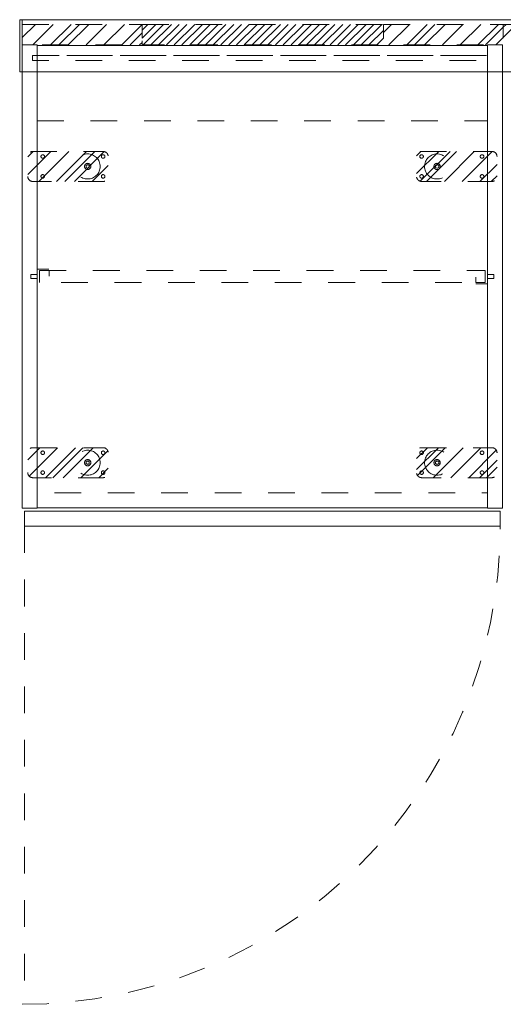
# Model space of a CAD drawing. Header units: inches. Extents: x -467 to -298, y -222 to 20.
# Tile 2 of 57: x -431 to -406, y -29 to 20. Entities that reach past the tile are written whole.
import ezdxf

# ---------------------------------------------------------------- set-up
doc = ezdxf.new("R2010")
doc.units = ezdxf.units.IN
doc.header["$LTSCALE"] = 32
doc.header["$MEASUREMENT"] = 0
doc.linetypes.add('Dash Style-1', pattern=[0.083328, 0.041656, -0.041672])
for name, color, linetype, lineweight in [('DashLine', 7, 'Dash Style-1', 13), ('DashLineFill', 7, 'Dash Style-1', 13), ('Drawing', 7, 'Continuous', 18), ('None', 7, 'Continuous', 18), ('SolidLine', 7, 'Continuous', 15), ('TFL_1', 7, 'Continuous', 13)]:
    doc.layers.add(name, color=color, linetype=linetype, lineweight=lineweight)
doc.layers.add('Electrical', color=1, linetype='Dash Style-1', lineweight=15, true_color=0xff0000)
pattern_1 = [(45, (0, 0), (-0.3333333, -0.7222222), [])]
pattern_2 = [(45, (0, 0), (-1.61302, 1.93572), []), (45, (-1.0608, 1.0608), (-0.472346, 0.416761), [])]

# ---------------------------------------------------------------- blocks, each defined once
blk = doc.blocks.new('Group')
at = {"layer": 'DashLineFill', "linetype": 'Continuous', "lineweight": 13}
h = blk.add_hatch(dxfattribs=at)
h.set_pattern_fill('Steel', color=253, style=0, pattern_type=2)
h.set_pattern_definition(pattern_2)
h.paths.add_polyline_path([(0, 0), (5.984, 0), (5.984, -1.024), (0, -1.024)])
h = blk.add_hatch(dxfattribs=at)
h.set_pattern_fill('Steel', color=253, style=0, pattern_type=2)
h.set_pattern_definition(pattern_2)
h.paths.add_polyline_path([(18.031, 0), (24.016, 0), (24.016, -1.024), (18.031, -1.024)])
at = {"layer": 'Electrical', "linetype": 'Continuous', "lineweight": 5, "true_color": 0xdd0000}
h = blk.add_hatch(dxfattribs=at)
h.set_pattern_fill('ElectricalHatch', color=12, style=0, pattern_type=2)
h.set_pattern_definition(pattern_1)
h.paths.add_polyline_path([(5.984, 0), (18.031, 0), (18.031, -1.024), (5.984, -1.024)])
at = {"layer": 'DashLineFill', "flags": 128}
for points in [[(0, 0), (5.984, 0), (5.984, -1.024), (0, -1.024)], [(18.031, 0), (24.016, 0), (24.016, -1.024), (18.031, -1.024)]]:
    blk.add_lwpolyline(points, close=True, dxfattribs=at)
at = {"layer": 'Electrical', "flags": 128}
blk.add_lwpolyline([(5.984, 0), (18.031, 0), (18.031, -1.024), (5.984, -1.024)], close=True, dxfattribs=at)
blk = doc.blocks.new('Group-1')
at = {"layer": 'DashLineFill', "linetype": 'Continuous', "lineweight": 13}
h = blk.add_hatch(dxfattribs=at)
h.set_pattern_fill('Steel', color=253, style=0, pattern_type=2)
h.set_pattern_definition(pattern_2)
h.paths.add_polyline_path([(24.016, 0), (30, 0), (30, -1.024), (24.016, -1.024)])
h = blk.add_hatch(dxfattribs=at)
h.set_pattern_fill('Steel', color=253, style=0, pattern_type=2)
h.set_pattern_definition(pattern_2)
h.paths.add_polyline_path([(54.016, 0), (60, 0), (60, -1.024), (54.016, -1.024)])
at = {"layer": 'Electrical', "linetype": 'Continuous', "lineweight": 5, "true_color": 0xdd0000}
h = blk.add_hatch(dxfattribs=at)
h.set_pattern_fill('ElectricalHatch', color=12, style=0, pattern_type=2)
h.set_pattern_definition(pattern_1)
h.paths.add_polyline_path([(30, 0), (54.016, 0), (54.016, -1.024), (30, -1.024)])
at = {"layer": 'DashLineFill', "flags": 128}
for points in [[(24.016, 0), (30, 0), (30, -1.024), (24.016, -1.024)], [(54.016, 0), (60, 0), (60, -1.024), (54.016, -1.024)]]:
    blk.add_lwpolyline(points, close=True, dxfattribs=at)
at = {"layer": 'Electrical', "flags": 128}
blk.add_lwpolyline([(30, 0), (54.016, 0), (54.016, -1.024), (30, -1.024)], close=True, dxfattribs=at)
blk = doc.blocks.new('Group-4')
at = {"layer": 'SolidLine', "flags": 128}
for points in [[(-0.126, 0.236), (0, 0.236), (0, -2.362), (-0.126, -2.362)], [(0, 0.236), (66, 0.236), (66, -2.362), (0, -2.362)]]:
    blk.add_lwpolyline(points, close=True, dxfattribs=at)
at = {"layer": 'None'}
for name in ['Group', 'Group-1']:
    blk.add_blockref(name, (0, 0), dxfattribs=at)
blk = doc.blocks.new('SL Wall Panel (2D)')
at = {"layer": 'None'}
blk.add_blockref('Group-4', (0, 0), dxfattribs=at)
at = {"layer": 'Drawing', "color": 0, "flags": 1}
for tag in ['Catalog', 'Option1', 'Option2', 'Option3', 'Option4', 'Option5', 'Option6', 'Option7', 'Option8', 'Option9', 'Option10', 'Option11', 'Option12', 'Custom', 'Tag', 'FinishGroup', 'Discount', 'Item1', 'Item2', 'Item3', 'Item4', 'Item5', 'Item6', 'Item7', 'Item8', 'Item9', 'Item10', 'Item11', 'Item12', 'Item13', 'Item14', 'Item15', 'Item16', 'Item17', 'Item18', 'Item19', 'Item20', 'Item21', 'Item22', 'Item23', 'Item24', 'Item25']:
    blk.add_attdef(tag, (-106.995, -208.071), '', height=0.00709, dxfattribs=at)
blk = doc.blocks.new('1BP8DW-Leveler (2D)')
at = {"layer": 'DashLine', "flags": 128}
for points in [[(0.625, 0), (0.622, -0.061), (0.613, -0.122), (0.598, -0.181), (0.577, -0.239), (0.551, -0.295), (0.52, -0.347), (0.483, -0.396), (0.442, -0.442), (0.396, -0.483), (0.347, -0.52), (0.295, -0.551), (0.239, -0.577), (0.181, -0.598), (0.122, -0.613), (0.061, -0.622), (0, -0.625), (-0.061, -0.622), (-0.122, -0.613), (-0.181, -0.598), (-0.239, -0.577), (-0.295, -0.551), (-0.347, -0.52), (-0.396, -0.483), (-0.442, -0.442), (-0.483, -0.396), (-0.52, -0.347), (-0.551, -0.295), (-0.577, -0.239), (-0.598, -0.181), (-0.613, -0.122), (-0.622, -0.061), (-0.625, 0), (-0.622, 0.061), (-0.613, 0.122), (-0.598, 0.181), (-0.577, 0.239), (-0.551, 0.295), (-0.52, 0.347), (-0.483, 0.396), (-0.442, 0.442), (-0.396, 0.483), (-0.347, 0.52), (-0.295, 0.551), (-0.239, 0.577), (-0.181, 0.598), (-0.122, 0.613), (-0.061, 0.622), (0, 0.625), (0.061, 0.622), (0.122, 0.613), (0.181, 0.598), (0.239, 0.577), (0.295, 0.551), (0.347, 0.52), (0.396, 0.483), (0.442, 0.442), (0.483, 0.396), (0.52, 0.347), (0.551, 0.295), (0.577, 0.239), (0.598, 0.181), (0.613, 0.122), (0.622, 0.061)], [(0, 0.156), (0.015, 0.155), (0.03, 0.153), (0.045, 0.15), (0.06, 0.144), (0.074, 0.138), (0.087, 0.13), (0.099, 0.121), (0.11, 0.11), (0.121, 0.099), (0.13, 0.087), (0.138, 0.074), (0.144, 0.06), (0.15, 0.045), (0.153, 0.03), (0.155, 0.015), (0.156, 0), (0.155, -0.015), (0.153, -0.03), (0.15, -0.045), (0.144, -0.06), (0.138, -0.074), (0.13, -0.087), (0.121, -0.099), (0.11, -0.11), (0.099, -0.121), (0.087, -0.13), (0.074, -0.138), (0.06, -0.144), (0.045, -0.15), (0.03, -0.153), (0.015, -0.155), (0, -0.156), (-0.015, -0.155), (-0.03, -0.153), (-0.045, -0.15), (-0.06, -0.144), (-0.074, -0.138), (-0.087, -0.13), (-0.099, -0.121), (-0.11, -0.11), (-0.121, -0.099), (-0.13, -0.087), (-0.138, -0.074), (-0.144, -0.06), (-0.15, -0.045), (-0.153, -0.03), (-0.155, -0.015), (-0.156, 0), (-0.155, 0.015), (-0.153, 0.03), (-0.15, 0.045), (-0.144, 0.06), (-0.138, 0.074), (-0.13, 0.087), (-0.121, 0.099), (-0.11, 0.11), (-0.099, 0.121), (-0.087, 0.13), (-0.074, 0.138), (-0.06, 0.144), (-0.045, 0.15), (-0.03, 0.153), (-0.015, 0.155)], [(0, 0.094), (-0.081, 0.047), (-0.081, -0.047), (0, -0.094), (0.081, -0.047), (0.081, 0.047)]]:
    blk.add_lwpolyline(points, close=True, dxfattribs=at)
blk = doc.blocks.new('Slate-LSVS-Leveler (2D)')
at = {"layer": 'DashLineFill', "linetype": 'Continuous', "lineweight": 13}
h = blk.add_hatch(dxfattribs=at)
h.set_pattern_fill('Steel', color=253, style=0, pattern_type=2)
h.set_pattern_definition(pattern_2)
edge = h.paths.add_edge_path()
edge.add_arc((-2.74, -0.496), 0.252, 180, 270)
edge.add_line((-2.74, -0.748), (0.772, -0.748))
edge.add_arc((0.772, -0.496), 0.252, 270, 360)
edge.add_line((1.024, -0.496), (1.024, 0.496))
edge.add_arc((0.772, 0.496), 0.252, 0, 90)
edge.add_line((0.772, 0.748), (-2.74, 0.748))
edge.add_arc((-2.74, 0.496), 0.252, 90, 180)
edge.add_line((-2.992, 0.496), (-2.992, -0.496))
at = {"layer": 'DashLineFill', "flags": 128}
blk.add_lwpolyline([(-2.992, -0.496, 0.414214), (-2.74, -0.748), (0.772, -0.748, 0.414214), (1.024, -0.496), (1.024, 0.496, 0.414214), (0.772, 0.748), (-2.74, 0.748, 0.414214), (-2.992, 0.496)], format="xyb", close=True, dxfattribs=at)
at = {"layer": 'SolidLine', "flags": 128}
for points in [[(-2.244, 0.585), (-2.235, 0.584), (-2.227, 0.583), (-2.218, 0.581), (-2.21, 0.578), (-2.202, 0.574), (-2.195, 0.57), (-2.188, 0.565), (-2.181, 0.559), (-2.176, 0.552), (-2.17, 0.545), (-2.166, 0.538), (-2.162, 0.53), (-2.159, 0.522), (-2.157, 0.513), (-2.156, 0.505), (-2.156, 0.496), (-2.156, 0.487), (-2.157, 0.479), (-2.159, 0.47), (-2.162, 0.462), (-2.166, 0.454), (-2.17, 0.447), (-2.176, 0.44), (-2.181, 0.433), (-2.188, 0.428), (-2.195, 0.422), (-2.202, 0.418), (-2.21, 0.414), (-2.218, 0.411), (-2.227, 0.409), (-2.235, 0.408), (-2.244, 0.407), (-2.253, 0.408), (-2.261, 0.409), (-2.27, 0.411), (-2.278, 0.414), (-2.286, 0.418), (-2.293, 0.422), (-2.3, 0.428), (-2.307, 0.433), (-2.313, 0.44), (-2.318, 0.447), (-2.322, 0.454), (-2.326, 0.462), (-2.329, 0.47), (-2.331, 0.479), (-2.332, 0.487), (-2.333, 0.496), (-2.332, 0.505), (-2.331, 0.513), (-2.329, 0.522), (-2.326, 0.53), (-2.322, 0.538), (-2.318, 0.545), (-2.313, 0.552), (-2.307, 0.559), (-2.3, 0.565), (-2.293, 0.57), (-2.286, 0.574), (-2.278, 0.578), (-2.27, 0.581), (-2.261, 0.583), (-2.253, 0.584)], [(0.772, 0.585), (0.78, 0.584), (0.789, 0.583), (0.797, 0.581), (0.806, 0.578), (0.813, 0.574), (0.821, 0.57), (0.828, 0.565), (0.834, 0.559), (0.84, 0.552), (0.845, 0.545), (0.85, 0.538), (0.853, 0.53), (0.856, 0.522), (0.859, 0.513), (0.86, 0.505), (0.86, 0.496), (0.86, 0.487), (0.859, 0.479), (0.856, 0.47), (0.853, 0.462), (0.85, 0.454), (0.845, 0.447), (0.84, 0.44), (0.834, 0.433), (0.828, 0.428), (0.821, 0.422), (0.813, 0.418), (0.806, 0.414), (0.797, 0.411), (0.789, 0.409), (0.78, 0.408), (0.772, 0.407), (0.763, 0.408), (0.754, 0.409), (0.746, 0.411), (0.738, 0.414), (0.73, 0.418), (0.722, 0.422), (0.715, 0.428), (0.709, 0.433), (0.703, 0.44), (0.698, 0.447), (0.694, 0.454), (0.69, 0.462), (0.687, 0.47), (0.685, 0.479), (0.683, 0.487), (0.683, 0.496), (0.683, 0.505), (0.685, 0.513), (0.687, 0.522), (0.69, 0.53), (0.694, 0.538), (0.698, 0.545), (0.703, 0.552), (0.709, 0.559), (0.715, 0.565), (0.722, 0.57), (0.73, 0.574), (0.738, 0.578), (0.746, 0.581), (0.754, 0.583), (0.763, 0.584)], [(-2.244, -0.407), (-2.235, -0.408), (-2.227, -0.409), (-2.218, -0.411), (-2.21, -0.414), (-2.202, -0.418), (-2.195, -0.422), (-2.188, -0.428), (-2.181, -0.433), (-2.176, -0.44), (-2.17, -0.447), (-2.166, -0.454), (-2.162, -0.462), (-2.159, -0.47), (-2.157, -0.479), (-2.156, -0.487), (-2.156, -0.496), (-2.156, -0.505), (-2.157, -0.513), (-2.159, -0.522), (-2.162, -0.53), (-2.166, -0.538), (-2.17, -0.545), (-2.176, -0.552), (-2.181, -0.559), (-2.188, -0.565), (-2.195, -0.57), (-2.202, -0.574), (-2.21, -0.578), (-2.218, -0.581), (-2.227, -0.583), (-2.235, -0.584), (-2.244, -0.585), (-2.253, -0.584), (-2.261, -0.583), (-2.27, -0.581), (-2.278, -0.578), (-2.286, -0.574), (-2.293, -0.57), (-2.3, -0.565), (-2.307, -0.559), (-2.313, -0.552), (-2.318, -0.545), (-2.322, -0.538), (-2.326, -0.53), (-2.329, -0.522), (-2.331, -0.513), (-2.332, -0.505), (-2.333, -0.496), (-2.332, -0.487), (-2.331, -0.479), (-2.329, -0.47), (-2.326, -0.462), (-2.322, -0.454), (-2.318, -0.447), (-2.313, -0.44), (-2.307, -0.433), (-2.3, -0.428), (-2.293, -0.422), (-2.286, -0.418), (-2.278, -0.414), (-2.27, -0.411), (-2.261, -0.409), (-2.253, -0.408)], [(0.772, -0.407), (0.78, -0.408), (0.789, -0.409), (0.797, -0.411), (0.806, -0.414), (0.813, -0.418), (0.821, -0.422), (0.828, -0.428), (0.834, -0.433), (0.84, -0.44), (0.845, -0.447), (0.85, -0.454), (0.853, -0.462), (0.856, -0.47), (0.859, -0.479), (0.86, -0.487), (0.86, -0.496), (0.86, -0.505), (0.859, -0.513), (0.856, -0.522), (0.853, -0.53), (0.85, -0.538), (0.845, -0.545), (0.84, -0.552), (0.834, -0.559), (0.828, -0.565), (0.821, -0.57), (0.813, -0.574), (0.806, -0.578), (0.797, -0.581), (0.789, -0.583), (0.78, -0.584), (0.772, -0.585), (0.763, -0.584), (0.754, -0.583), (0.746, -0.581), (0.738, -0.578), (0.73, -0.574), (0.722, -0.57), (0.715, -0.565), (0.709, -0.559), (0.703, -0.552), (0.698, -0.545), (0.694, -0.538), (0.69, -0.53), (0.687, -0.522), (0.685, -0.513), (0.683, -0.505), (0.683, -0.496), (0.683, -0.487), (0.685, -0.479), (0.687, -0.47), (0.69, -0.462), (0.694, -0.454), (0.698, -0.447), (0.703, -0.44), (0.709, -0.433), (0.715, -0.428), (0.722, -0.422), (0.73, -0.418), (0.738, -0.414), (0.746, -0.411), (0.754, -0.409), (0.763, -0.408)]]:
    blk.add_lwpolyline(points, close=True, dxfattribs=at)
at = {"layer": 'DashLine', "color": 7}
blk.add_blockref('1BP8DW-Leveler (2D)', (0, 0), dxfattribs=at)
blk = doc.blocks.new('SlateCoatRodBracket (2D)')
at = {"layer": 'DashLine', "flags": 128}
for points in [[(-0.315, -0.098), (-0.315, 0.098), (0, 0.098), (0, -0.098)], [(0, -0.374), (0, 0.374), (0.591, 0.374), (0.591, -0.374)], [(0.118, -0.295), (0.118, 0.295), (0.591, 0.295), (0.591, -0.295)]]:
    blk.add_lwpolyline(points, close=True, dxfattribs=at)
blk = doc.blocks.new('Group-5')
at = {"layer": 'DashLine'}
blk.add_line((0.118, -24.016), (0.118, -47.756), dxfattribs=at)
at = {"layer": 'DashLine', "flags": 128}
for points in [[(0.748, -0.02), (23.228, -0.02), (23.228, -0.531), (0.748, -0.531)], [(0.512, -0.531), (23.465, -0.531), (23.465, -0.768), (0.512, -0.768)], [(0.748, -3.78), (23.228, -3.78), (23.228, -22.343), (0.748, -22.343)], [(0.866, -11.26), (23.11, -11.26), (23.11, -11.85), (0.866, -11.85)]]:
    blk.add_lwpolyline(points, close=True, dxfattribs=at)
at = {"layer": 'DashLine'}
blk.add_arc((0, -24.016), 23.858, 270, 0, dxfattribs=at)
at = {"layer": 'SolidLine', "flags": 128}
for points in [[(0, 0), (0.748, 0), (0.748, -23.11), (0, -23.11)], [(23.228, 0), (23.976, 0), (23.976, -23.11), (23.228, -23.11)], [(0.748, -0.02), (23.228, -0.02), (23.228, -23.091), (0.748, -23.091)], [(0.118, -23.268), (23.858, -23.268), (23.858, -24.016), (0.118, -24.016)]]:
    blk.add_lwpolyline(points, close=True, dxfattribs=at)
at = {"layer": 'None', "color": 7}
for p in [(3.268, -6.063), (3.268, -20.846)]:
    blk.add_blockref('Slate-LSVS-Leveler (2D)', p, dxfattribs=at)
at = {"layer": 'None', "color": 7, "rotation": 180}
for p in [(20.709, -6.063), (20.709, -20.846)]:
    blk.add_blockref('Slate-LSVS-Leveler (2D)', p, dxfattribs=at)
at = {"layer": 'TFL_1', "color": 7}
blk.add_blockref('SlateCoatRodBracket (2D)', (0.748, -11.555), dxfattribs=at)
at = {"layer": 'TFL_1', "color": 7, "rotation": 180}
blk.add_blockref('SlateCoatRodBracket (2D)', (23.228, -11.555), dxfattribs=at)
blk = doc.blocks.new('Group-7')
at = {"layer": 'None'}
blk.add_blockref('Group-5', (0, 0), dxfattribs=at)
blk = doc.blocks.new('SL Vertical Storage (2D)')
at = {"layer": 'None'}
blk.add_blockref('Group-7', (0, 0), dxfattribs=at)
at = {"layer": 'Drawing', "color": 0, "flags": 1}
for tag in ['Catalog', 'FinishGroup', 'Custom', 'Discount', 'Tag', 'Item1', 'Item2', 'Item3', 'Item4', 'Item5', 'Item6', 'Item7', 'Item8', 'Item9', 'Item10', 'Item11', 'Item12', 'Item13', 'Item14', 'Item15', 'Item16', 'Item17', 'Item18', 'Item19', 'Item20', 'Item21', 'Item22', 'Item23', 'Item24', 'Item25', 'Option1', 'Option2', 'Option3', 'Option4', 'Option5', 'Option6', 'Option7', 'Option8', 'Option9', 'Option10', 'Option11', 'Option12']:
    blk.add_attdef(tag, (-71.041, -14.42), '', height=0.00709, dxfattribs=at)

msp = doc.modelspace()

# ---------------------------------------------------------------- block references
at = {"layer": 'Drawing'}
for name, p in [('SL Wall Panel (2D)', (-430.5, 19.5)), ('SL Vertical Storage (2D)', (-430.5, 18.476))]:
    msp.add_blockref(name, p, dxfattribs=at)

doc.saveas('drawing.dxf')
